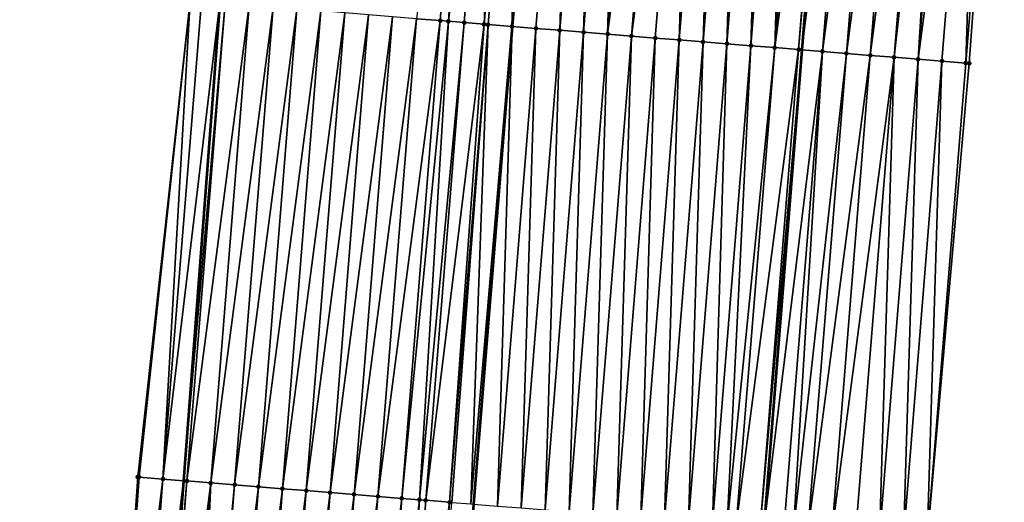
# Model space of a CAD drawing. Header units: feet. Extents: x 2017424 to 2024169, y 808042 to 818730.
# Tile 106 of 256: x 2023664 to 2023705, y 811559 to 811580. Entities that reach past the tile are written whole.
import ezdxf

# ---------------------------------------------------------------- set-up
doc = ezdxf.new("R2010")
doc.units = ezdxf.units.FT
doc.header["$MEASUREMENT"] = 0
for name, color, linetype, lineweight in [('EP_Travel Lane', 172, 'Continuous', 53), ('NB-Road Shots', 141, 'Continuous', 100), ('NB-Road X-Section', 40, 'Continuous', 13), ('STRIPING', 60, 'Continuous', 53)]:
    doc.layers.add(name, color=color, linetype=linetype, lineweight=lineweight)
doc.layers.add('I-77-MM15-17_NB-Surface-BORDER', color=7, linetype='Continuous')
doc.layers.add('I-77-MM15-17_NB-Surface-TIN', color=7, linetype='Continuous')

msp = doc.modelspace()

# ---------------------------------------------------------------- linework, layer by layer
at = {"layer": 'EP_Travel Lane'}
for points in [[(2023697.766186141, 811598.2091396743, 329.8744049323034), (2023696.17854484, 811578.2802652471, 329.3047296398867), (2023694.590932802, 811558.3517581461, 328.7203276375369), (2023693.072172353, 811538.4773690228, 328.127356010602), (2023691.579368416, 811518.5403138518, 327.5922338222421), (2023690.086601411, 811498.6037519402, 327.0396563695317), (2023688.593847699, 811478.6673675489, 326.4807973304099), (2023687.101045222, 811458.7303318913, 325.9449831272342), (2023685.608375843, 811438.7950738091, 325.3462702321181), (2023684.115686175, 811418.8595447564, 324.7571456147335), (2023682.623057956, 811398.9248363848, 324.1389815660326), (2023681.130487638, 811378.9909013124, 323.4934530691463), (2023679.637859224, 811359.0561903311, 322.8753813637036), (2023678.060182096, 811339.0726287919, 322.2459856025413), (2023676.445383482, 811319.1486483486, 321.5912873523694)], [(2023671.879553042, 811580.2422293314, 329.1758011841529), (2023670.371638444, 811560.3061592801, 328.6367559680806), (2023668.86806995, 811540.2897613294, 328.1174356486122), (2023667.375472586, 811520.3512315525, 327.6336527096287), (2023665.8828536, 811500.4124129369, 327.1600923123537), (2023664.390219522, 811480.4733927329, 326.6936651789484), (2023662.897506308, 811460.5333153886, 326.2646441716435), (2023661.404904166, 811440.5947217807, 325.7831221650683), (2023659.912461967, 811420.6582647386, 325.2259988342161), (2023658.420151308, 811400.723564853, 324.6066996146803), (2023656.927858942, 811380.7891093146, 323.9787566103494), (2023655.435536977, 811360.85425839, 323.3648018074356), (2023653.867909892, 811341.0064724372, 322.7470970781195), (2023652.255299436, 811321.0824451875, 322.0886459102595)]]:
    msp.add_polyline3d(points, dxfattribs=at)
at = {"layer": 'I-77-MM15-17_NB-Surface-BORDER', "color": 3, "linetype": 'Continuous', "lineweight": -3}
for points in [[(2023704.621530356, 811597.6562034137, 329.8875886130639), (2023703.155388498, 811577.7174169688, 329.3226146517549), (2023701.408889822, 811557.8017967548, 328.7350605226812), (2023699.886841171, 811537.966954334, 328.1349117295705), (2023698.394198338, 811518.0299337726, 327.5981483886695), (2023698.895954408, 811497.9433368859, 327.0705266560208), (2023696.406137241, 811478.0814399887, 326.5173169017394), (2023694.913633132, 811458.1462723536, 325.9149862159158), (2023692.423956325, 811438.2862502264, 325.2954387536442), (2023691.928727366, 811418.2773055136, 324.6619034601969), (2023688.441857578, 811398.492157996, 324.0347251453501), (2023687.946652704, 811378.4835349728, 323.3898041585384), (2023686.454310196, 811358.5505258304, 322.711096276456), (2023683.881199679, 811338.6080861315, 322.1031658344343), (2023681.277368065, 811318.7625601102, 321.4864727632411)], [(2023648.521568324, 811321.3878087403, 321.9662261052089), (2023650.249993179, 811341.3034614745, 322.5967161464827), (2023651.429499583, 811361.158349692, 323.2181525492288), (2023652.489194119, 811381.1258827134, 323.821826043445), (2023654.020643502, 811401.0577558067, 324.4374824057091), (2023655.348895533, 811421.0052524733, 325.0386934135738), (2023657.024817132, 811440.9282089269, 325.5875080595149), (2023658.810079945, 811460.8442654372, 326.0910645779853), (2023660.425512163, 811480.7747150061, 326.5355701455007), (2023662.381803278, 811500.6782038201, 327.0307931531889), (2023664.607051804, 811520.5612047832, 327.5383873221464), (2023667.072659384, 811540.4257778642, 328.061209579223), (2023668.464207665, 811560.4614453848, 328.5758379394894), (2023670.649388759, 811580.3423212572, 329.1387895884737)]]:
    msp.add_polyline3d(points, dxfattribs=at)
at = {"layer": 'I-77-MM15-17_NB-Surface-TIN', "color": 128, "linetype": 'Continuous', "lineweight": -3}
for points in [[(2023680.089627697, 811579.5776948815, 329.2843585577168), (2023681.086370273, 811579.497045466, 329.2964119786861), (2023682.692738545, 811599.4248443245, 329.8487982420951)], [(2023681.086370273, 811579.497045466, 329.2964119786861), (2023681.422025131, 811579.4698951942, 329.3001298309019), (2023682.692738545, 811599.4248443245, 329.8487982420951)], [(2023681.422025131, 811579.4698951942, 329.3001298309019), (2023683.689481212, 811599.344196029, 329.8608067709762), (2023682.692738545, 811599.4248443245, 329.8487982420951)], [(2023681.422025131, 811579.4698951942, 329.3001298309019), (2023682.083116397, 811579.4164400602, 329.3067008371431), (2023683.689481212, 811599.344196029, 329.8608067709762)], [(2023682.083116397, 811579.4164400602, 329.3067008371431), (2023682.913068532, 811579.3493932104, 329.3124727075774), (2023683.689481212, 811599.344196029, 329.8608067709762)], [(2023682.913068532, 811579.3493932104, 329.3124727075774), (2023684.686229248, 811599.263614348, 329.8701443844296), (2023683.689481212, 811599.344196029, 329.8608067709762)], [(2023682.913068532, 811579.3493932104, 329.3124727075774), (2023683.079869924, 811579.3359264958, 329.3133073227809), (2023684.686229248, 811599.263614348, 329.8701443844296)], [(2023683.079869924, 811579.3359264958, 329.3133073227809), (2023684.713414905, 811599.2614174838, 329.8703612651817), (2023684.686229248, 811599.263614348, 329.8701443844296)], [(2023683.079869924, 811579.3359264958, 329.3133073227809), (2023684.076630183, 811579.2554964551, 329.316564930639), (2023684.713414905, 811599.2614174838, 329.8703612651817)], [(2023684.076630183, 811579.2554964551, 329.316564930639), (2023685.682985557, 811599.1831353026, 329.8753668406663), (2023684.713414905, 811599.2614174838, 329.8703612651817)], [(2023684.076630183, 811579.2554964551, 329.316564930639), (2023685.690959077, 811599.1824925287, 329.8753681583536), (2023685.682985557, 811599.1831353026, 329.8753668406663)], [(2023684.076630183, 811579.2554964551, 329.316564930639), (2023684.084603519, 811579.2548536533, 329.3165679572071), (2023685.690959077, 811599.1824925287, 329.8753681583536)], [(2023686.679752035, 811599.1027824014, 329.8755315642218), (2023685.690959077, 811599.1824925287, 329.8753681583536), (2023684.084603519, 811579.2548536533, 329.3165679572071)], [(2023685.073396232, 811579.1751382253, 329.3169432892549), (2023686.679752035, 811599.1027824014, 329.8755315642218), (2023684.084603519, 811579.2548536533, 329.3165679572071)], [(2023685.073396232, 811579.1751382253, 329.3169432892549), (2023686.070164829, 811579.0948116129, 329.3160539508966), (2023686.679752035, 811599.1027824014, 329.8755315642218)], [(2023686.070164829, 811579.0948116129, 329.3160539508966), (2023687.676523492, 811599.0224912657, 329.8732197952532), (2023686.679752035, 811599.1027824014, 329.8755315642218)], [(2023686.070164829, 811579.0948116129, 329.3160539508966), (2023687.066934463, 811579.0144978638, 329.3146488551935), (2023687.676523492, 811599.0224912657, 329.8732197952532)], [(2023687.066934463, 811579.0144978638, 329.3146488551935), (2023688.673294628, 811598.9421961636, 329.8710670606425), (2023687.676523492, 811599.0224912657, 329.8732197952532)], [(2023687.066934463, 811579.0144978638, 329.3146488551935), (2023688.06370358, 811578.9341777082, 329.3135006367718), (2023688.673294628, 811598.9421961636, 329.8710670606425)], [(2023688.06370358, 811578.9341777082, 329.3135006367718), (2023689.670060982, 811598.8618417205, 329.8712936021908), (2023688.673294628, 811598.9421961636, 329.8710670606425)], [(2023688.06370358, 811578.9341777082, 329.3135006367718), (2023690.66682334, 811598.7814377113, 329.8735074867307), (2023689.670060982, 811598.8618417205, 329.8712936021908)], [(2023688.06370358, 811578.9341777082, 329.3135006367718), (2023689.060472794, 811578.8538587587, 329.3123040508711), (2023690.66682334, 811598.7814377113, 329.8735074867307)], [(2023689.060472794, 811578.8538587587, 329.3123040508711), (2023691.663586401, 811598.7010424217, 329.8753717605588), (2023690.66682334, 811598.7814377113, 329.8735074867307)], [(2023689.060472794, 811578.8538587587, 329.3123040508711), (2023690.057242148, 811578.7735415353, 329.3110382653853), (2023691.663586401, 811598.7010424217, 329.8753717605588)], [(2023690.057242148, 811578.7735415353, 329.3110382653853), (2023691.054012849, 811578.6932410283, 329.3091022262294), (2023691.663586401, 811598.7010424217, 329.8753717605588)], [(2023691.054012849, 811578.6932410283, 329.3091022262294), (2023692.660352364, 811598.6206831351, 329.8757925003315), (2023691.663586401, 811598.7010424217, 329.8753717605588)], [(2023691.054012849, 811578.6932410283, 329.3091022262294), (2023692.050784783, 811578.6129557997, 329.3065536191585), (2023692.660352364, 811598.6206831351, 329.8757925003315)], [(2023692.050784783, 811578.6129557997, 329.3065536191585), (2023693.657120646, 811598.5403526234, 329.8750595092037), (2023692.660352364, 811598.6206831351, 329.8757925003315)], [(2023692.050784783, 811578.6129557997, 329.3065536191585), (2023693.047557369, 811578.5326786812, 329.3036798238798), (2023693.657120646, 811598.5403526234, 329.8750595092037)], [(2023693.047557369, 811578.5326786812, 329.3036798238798), (2023694.653890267, 811598.4600387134, 329.8736608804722), (2023693.657120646, 811598.5403526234, 329.8750595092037)], [(2023693.047557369, 811578.5326786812, 329.3036798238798), (2023694.044328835, 811578.4523876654, 329.3013632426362), (2023694.653890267, 811598.4600387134, 329.8736608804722)], [(2023694.044328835, 811578.4523876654, 329.3013632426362), (2023695.650659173, 811598.3797159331, 329.8726178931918), (2023694.653890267, 811598.4600387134, 329.8736608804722)], [(2023694.044328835, 811578.4523876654, 329.3013632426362), (2023695.041096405, 811578.3720483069, 329.300984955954), (2023695.650659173, 811598.3797159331, 329.8726178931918)], [(2023695.041096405, 811578.3720483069, 329.300984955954), (2023696.647426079, 811598.2993683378, 329.8725698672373), (2023695.650659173, 811598.3797159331, 329.8726178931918)], [(2023695.041096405, 811578.3720483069, 329.300984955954), (2023697.644189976, 811598.2189834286, 329.8740179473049), (2023696.647426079, 811598.2993683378, 329.8725698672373)], [(2023695.041096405, 811578.3720483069, 329.300984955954), (2023696.037857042, 811578.2916229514, 329.3040547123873), (2023697.644189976, 811598.2189834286, 329.8740179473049)], [(2023696.037857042, 811578.2916229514, 329.3040547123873), (2023697.766186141, 811598.2091396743, 329.8744049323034), (2023697.644189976, 811598.2189834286, 329.8740179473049)], [(2023696.037857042, 811578.2916229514, 329.3040547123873), (2023696.17854484, 811578.2802652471, 329.3047296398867), (2023697.766186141, 811598.2091396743, 329.8744049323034)], [(2023698.640950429, 811598.1385557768, 329.8771797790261), (2023697.766186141, 811598.2091396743, 329.8744049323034), (2023696.17854484, 811578.2802652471, 329.3047296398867)], [(2023697.034614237, 811578.2111548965, 329.3088364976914), (2023698.640950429, 811598.1385557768, 329.8771797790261), (2023696.17854484, 811578.2802652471, 329.3047296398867)], [(2023697.034614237, 811578.2111548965, 329.3088364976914), (2023699.63770742, 811598.058085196, 329.8820628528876), (2023698.640950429, 811598.1385557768, 329.8771797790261)], [(2023697.034614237, 811578.2111548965, 329.3088364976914), (2023698.031375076, 811578.1307320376, 329.3118061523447), (2023699.63770742, 811598.058085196, 329.8820628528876)], [(2023698.031375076, 811578.1307320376, 329.3118061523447), (2023700.63446334, 811597.977601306, 329.8874795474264), (2023699.63770742, 811598.058085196, 329.8820628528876)], [(2023698.031375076, 811578.1307320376, 329.3118061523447), (2023699.028137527, 811578.0503291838, 329.3139737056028), (2023700.63446334, 811597.977601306, 329.8874795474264)], [(2023699.028137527, 811578.0503291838, 329.3139737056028), (2023701.631223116, 811597.8971652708, 329.8909775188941), (2023700.63446334, 811597.977601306, 329.8874795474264)], [(2023699.028137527, 811578.0503291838, 329.3139737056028), (2023700.024899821, 811577.9699243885, 329.316219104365), (2023701.631223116, 811597.8971652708, 329.8909775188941)], [(2023700.024899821, 811577.9699243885, 329.316219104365), (2023702.247923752, 811597.8474305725, 329.8918865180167), (2023701.631223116, 811597.8971652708, 329.8909775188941)], [(2023700.024899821, 811577.9699243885, 329.316219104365), (2023701.02166191, 811577.8895170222, 329.318567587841), (2023702.247923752, 811597.8474305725, 329.8918865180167)], [(2023701.02166191, 811577.8895170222, 329.318567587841), (2023702.627988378, 811597.8167972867, 329.8917469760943), (2023702.247923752, 811597.8474305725, 329.8918865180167)], [(2023701.02166191, 811577.8895170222, 329.318567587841), (2023703.624757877, 811597.7364818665, 329.8904088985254), (2023702.627988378, 811597.8167972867, 329.8917469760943)], [(2023701.02166191, 811577.8895170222, 329.318567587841), (2023702.018422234, 811577.8090877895, 329.3217928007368), (2023703.624757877, 811597.7364818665, 329.8904088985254)], [(2023702.018422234, 811577.8090877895, 329.3217928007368), (2023703.015187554, 811577.7287205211, 329.3225335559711), (2023703.624757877, 811597.7364818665, 329.8904088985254)], [(2023703.015187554, 811577.7287205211, 329.3225335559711), (2023704.621530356, 811597.6562034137, 329.8875886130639), (2023703.624757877, 811597.7364818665, 329.8904088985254)], [(2023703.015187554, 811577.7287205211, 329.3225335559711), (2023703.155388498, 811577.7174169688, 329.3226146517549), (2023704.621530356, 811597.6562034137, 329.8875886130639)], [(2023668.515901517, 811560.4572319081, 328.5776889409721), (2023670.649388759, 811580.3423212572, 329.1387895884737), (2023668.464207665, 811560.4614453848, 328.5758379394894)], [(2023669.512598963, 811560.3760226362, 328.6121897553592), (2023670.649388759, 811580.3423212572, 329.1387895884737), (2023668.515901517, 811560.4572319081, 328.5776889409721)], [(2023669.512598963, 811560.3760226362, 328.6121897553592), (2023671.118987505, 811580.3040729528, 329.1544938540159), (2023670.649388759, 811580.3423212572, 329.1387895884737)], [(2023669.512598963, 811560.3760226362, 328.6121897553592), (2023671.879553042, 811580.2422293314, 329.1758011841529), (2023671.118987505, 811580.3040729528, 329.1544938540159)], [(2023669.512598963, 811560.3760226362, 328.6121897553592), (2023670.371638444, 811560.3061592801, 328.6367559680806), (2023671.879553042, 811580.2422293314, 329.1758011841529)], [(2023672.115698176, 811580.223027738, 329.1824168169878), (2023671.879553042, 811580.2422293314, 329.1758011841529), (2023670.371638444, 811560.3061592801, 328.6367559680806)], [(2023670.509308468, 811560.2949629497, 328.6406929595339), (2023672.115698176, 811580.223027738, 329.1824168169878), (2023670.371638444, 811560.3061592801, 328.6367559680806)], [(2023670.509308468, 811560.2949629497, 328.6406929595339), (2023673.112428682, 811580.1422285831, 329.2004740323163), (2023672.115698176, 811580.223027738, 329.1824168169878)], [(2023670.509308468, 811560.2949629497, 328.6406929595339), (2023671.506037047, 811560.2141399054, 328.6597080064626), (2023673.112428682, 811580.1422285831, 329.2004740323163)], [(2023671.506037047, 811560.2141399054, 328.6597080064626), (2023674.109170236, 811580.0615665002, 329.213035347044), (2023673.112428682, 811580.1422285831, 329.2004740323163)], [(2023671.506037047, 811560.2141399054, 328.6597080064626), (2023672.502780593, 811560.1335025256, 328.6712788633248), (2023674.109170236, 811580.0615665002, 329.213035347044)], [(2023672.502780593, 811560.1335025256, 328.6712788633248), (2023675.105914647, 811579.9809398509, 329.2241759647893), (2023674.109170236, 811580.0615665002, 329.213035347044)], [(2023672.502780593, 811560.1335025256, 328.6712788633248), (2023673.49952974, 811560.0529346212, 328.68006410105), (2023675.105914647, 811579.9809398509, 329.2241759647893)], [(2023673.49952974, 811560.0529346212, 328.68006410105), (2023676.102655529, 811579.9002694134, 329.2370722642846), (2023675.105914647, 811579.9809398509, 329.2241759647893)], [(2023673.49952974, 811560.0529346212, 328.68006410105), (2023674.496274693, 811559.9723146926, 328.6909352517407), (2023676.102655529, 811579.9002694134, 329.2370722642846)], [(2023674.496274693, 811559.9723146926, 328.6909352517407), (2023677.099395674, 811579.8195898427, 329.250334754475), (2023676.102655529, 811579.9002694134, 329.2370722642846)], [(2023674.496274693, 811559.9723146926, 328.6909352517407), (2023675.493015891, 811559.8916481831, 328.7036740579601), (2023677.099395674, 811579.8195898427, 329.250334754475)], [(2023675.493015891, 811559.8916481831, 328.7036740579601), (2023678.096138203, 811579.7389398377, 329.2624118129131), (2023677.099395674, 811579.8195898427, 329.250334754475)], [(2023675.493015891, 811559.8916481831, 328.7036740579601), (2023676.489758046, 811559.8109935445, 328.715936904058), (2023678.096138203, 811579.7389398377, 329.2624118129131)], [(2023676.489758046, 811559.8109935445, 328.715936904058), (2023679.092883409, 811579.6583230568, 329.2731567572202), (2023678.096138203, 811579.7389398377, 329.2624118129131)], [(2023676.489758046, 811559.8109935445, 328.715936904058), (2023677.486504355, 811559.7303904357, 328.726133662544), (2023679.092883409, 811579.6583230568, 329.2731567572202)], [(2023677.486504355, 811559.7303904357, 328.726133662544), (2023680.089627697, 811579.5776948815, 329.2843585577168), (2023679.092883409, 811579.6583230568, 329.2731567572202)], [(2023677.486504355, 811559.7303904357, 328.726133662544), (2023678.483251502, 811559.6497977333, 328.735913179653), (2023680.089627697, 811579.5776948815, 329.2843585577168)], [(2023678.483251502, 811559.6497977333, 328.735913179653), (2023681.086370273, 811579.497045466, 329.2964119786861), (2023680.089627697, 811579.5776948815, 329.2843585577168)], [(2023678.483251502, 811559.6497977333, 328.735913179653), (2023679.479997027, 811559.5691849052, 328.746499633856), (2023681.086370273, 811579.497045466, 329.2964119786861)], [(2023679.479997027, 811559.5691849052, 328.746499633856), (2023681.422025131, 811579.4698951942, 329.3001298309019), (2023681.086370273, 811579.497045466, 329.2964119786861)], [(2023679.479997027, 811559.5691849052, 328.746499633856), (2023680.216964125, 811559.5095886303, 328.7540599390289), (2023681.422025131, 811579.4698951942, 329.3001298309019)], [(2023680.216964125, 811559.5095886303, 328.7540599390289), (2023682.083116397, 811579.4164400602, 329.3067008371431), (2023681.422025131, 811579.4698951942, 329.3001298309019)], [(2023680.216964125, 811559.5095886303, 328.7540599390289), (2023680.476743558, 811559.4885845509, 328.7565859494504), (2023682.083116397, 811579.4164400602, 329.3067008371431)], [(2023680.476743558, 811559.4885845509, 328.7565859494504), (2023682.913068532, 811579.3493932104, 329.3124727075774), (2023682.083116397, 811579.4164400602, 329.3067008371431)], [(2023680.476743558, 811559.4885845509, 328.7565859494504), (2023681.47349519, 811559.408047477, 328.7641350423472), (2023682.913068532, 811579.3493932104, 329.3124727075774)], [(2023681.47349519, 811559.408047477, 328.7641350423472), (2023683.079869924, 811579.3359264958, 329.3133073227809), (2023682.913068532, 811579.3493932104, 329.3124727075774)], [(2023681.47349519, 811559.408047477, 328.7641350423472), (2023681.570837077, 811559.400189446, 328.764587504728), (2023683.079869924, 811579.3359264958, 329.3133073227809)], [(2023681.570837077, 811559.400189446, 328.764587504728), (2023682.360083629, 811559.3365325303, 328.7660299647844), (2023683.079869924, 811579.3359264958, 329.3133073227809)], [(2023682.360083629, 811559.3365325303, 328.7660299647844), (2023684.076630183, 811579.2554964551, 329.316564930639), (2023683.079869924, 811579.3359264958, 329.3133073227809)], [(2023682.360083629, 811559.3365325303, 328.7660299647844), (2023682.470258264, 811559.327652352, 328.7659927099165), (2023684.076630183, 811579.2554964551, 329.316564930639)], [(2023682.470258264, 811559.327652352, 328.7659927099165), (2023682.478231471, 811559.327010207, 328.7659699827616), (2023684.076630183, 811579.2554964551, 329.316564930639)], [(2023684.076630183, 811579.2554964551, 329.316564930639), (2023682.478231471, 811559.327010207, 328.7659699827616), (2023684.084603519, 811579.2548536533, 329.3165679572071)], [(2023683.467030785, 811559.2473744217, 328.7631514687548), (2023684.084603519, 811579.2548536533, 329.3165679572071), (2023682.478231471, 811559.327010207, 328.7659699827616)], [(2023683.467030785, 811559.2473744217, 328.7631514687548), (2023685.073396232, 811579.1751382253, 329.3169432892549), (2023684.084603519, 811579.2548536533, 329.3165679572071)], [(2023683.467030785, 811559.2473744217, 328.7631514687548), (2023684.463809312, 811559.1671709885, 328.7573232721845), (2023685.073396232, 811579.1751382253, 329.3169432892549)], [(2023684.463809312, 811559.1671709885, 328.7573232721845), (2023686.070164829, 811579.0948116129, 329.3160539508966), (2023685.073396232, 811579.1751382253, 329.3169432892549)], [(2023684.463809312, 811559.1671709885, 328.7573232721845), (2023685.460588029, 811559.0869699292, 328.7513998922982), (2023686.070164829, 811579.0948116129, 329.3160539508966)], [(2023685.460588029, 811559.0869699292, 328.7513998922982), (2023687.066934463, 811579.0144978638, 329.3146488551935), (2023686.070164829, 811579.0948116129, 329.3160539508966)], [(2023685.460588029, 811559.0869699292, 328.7513998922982), (2023686.457364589, 811559.00674209, 328.7465502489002), (2023687.066934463, 811579.0144978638, 329.3146488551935)], [(2023686.457364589, 811559.00674209, 328.7465502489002), (2023688.06370358, 811578.9341777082, 329.3135006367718), (2023687.066934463, 811579.0144978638, 329.3146488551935)], [(2023686.457364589, 811559.00674209, 328.7465502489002), (2023687.454137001, 811558.9264628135, 328.7437629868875), (2023688.06370358, 811578.9341777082, 329.3135006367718)], [(2023687.454137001, 811558.9264628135, 328.7437629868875), (2023689.060472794, 811578.8538587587, 329.3123040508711), (2023688.06370358, 811578.9341777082, 329.3135006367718)], [(2023687.454137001, 811558.9264628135, 328.7437629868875), (2023688.450910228, 811558.8461936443, 328.7405704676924), (2023689.060472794, 811578.8538587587, 329.3123040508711)], [(2023688.450910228, 811558.8461936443, 328.7405704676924), (2023690.057242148, 811578.7735415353, 329.3110382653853), (2023689.060472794, 811578.8538587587, 329.3123040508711)], [(2023688.450910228, 811558.8461936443, 328.7405704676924), (2023689.447687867, 811558.7659791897, 328.7351841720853), (2023690.057242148, 811578.7735415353, 329.3110382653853)], [(2023689.447687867, 811558.7659791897, 328.7351841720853), (2023691.054012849, 811578.6932410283, 329.3091022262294), (2023690.057242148, 811578.7735415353, 329.3110382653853)], [(2023689.447687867, 811558.7659791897, 328.7351841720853), (2023690.444468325, 811558.6857997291, 328.7283947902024), (2023691.054012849, 811578.6932410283, 329.3091022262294)], [(2023690.444468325, 811558.6857997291, 328.7283947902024), (2023692.050784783, 811578.6129557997, 329.3065536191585), (2023691.054012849, 811578.6932410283, 329.3091022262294)], [(2023690.444468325, 811558.6857997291, 328.7283947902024), (2023691.441249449, 811558.6056285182, 328.7212746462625), (2023692.050784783, 811578.6129557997, 329.3065536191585)], [(2023691.441249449, 811558.6056285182, 328.7212746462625), (2023693.047557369, 811578.5326786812, 329.3036798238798), (2023692.050784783, 811578.6129557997, 329.3065536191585)], [(2023691.441249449, 811558.6056285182, 328.7212746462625), (2023692.438027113, 811558.5254143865, 328.7158753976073), (2023693.047557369, 811578.5326786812, 329.3036798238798)], [(2023692.438027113, 811558.5254143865, 328.7158753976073), (2023694.044328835, 811578.4523876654, 329.3013632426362), (2023693.047557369, 811578.5326786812, 329.3036798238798)], [(2023692.438027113, 811558.5254143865, 328.7158753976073), (2023693.058722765, 811558.4754156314, 328.71447473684), (2023694.044328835, 811578.4523876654, 329.3013632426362)], [(2023693.058722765, 811558.4754156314, 328.71447473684), (2023695.041096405, 811578.3720483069, 329.300984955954), (2023694.044328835, 811578.4523876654, 329.3013632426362)], [(2023693.058722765, 811558.4754156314, 328.71447473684), (2023693.434796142, 811558.445093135, 328.7147711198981), (2023695.041096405, 811578.3720483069, 329.300984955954)], [(2023693.434796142, 811558.445093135, 328.7147711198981), (2023696.037857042, 811578.2916229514, 329.3040547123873), (2023695.041096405, 811578.3720483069, 329.300984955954)], [(2023693.434796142, 811558.445093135, 328.7147711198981), (2023694.431554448, 811558.3646388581, 328.7190004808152), (2023696.037857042, 811578.2916229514, 329.3040547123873)], [(2023694.431554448, 811558.3646388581, 328.7190004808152), (2023696.17854484, 811578.2802652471, 329.3047296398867), (2023696.037857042, 811578.2916229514, 329.3040547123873)], [(2023694.431554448, 811558.3646388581, 328.7190004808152), (2023694.590932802, 811558.3517581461, 328.7203276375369), (2023696.17854484, 811578.2802652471, 329.3047296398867)], [(2023697.034614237, 811578.2111548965, 329.3088364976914), (2023696.17854484, 811578.2802652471, 329.3047296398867), (2023694.590932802, 811558.3517581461, 328.7203276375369)], [(2023695.42830457, 811558.2840830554, 328.7273005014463), (2023697.034614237, 811578.2111548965, 329.3088364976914), (2023694.590932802, 811558.3517581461, 328.7203276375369)], [(2023695.42830457, 811558.2840830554, 328.7273005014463), (2023695.830175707, 811558.2515929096, 328.7311067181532), (2023697.034614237, 811578.2111548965, 329.3088364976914)], [(2023695.830175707, 811558.2515929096, 328.7311067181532), (2023698.031375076, 811578.1307320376, 329.3118061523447), (2023697.034614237, 811578.2111548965, 329.3088364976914)], [(2023695.830175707, 811558.2515929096, 328.7311067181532), (2023696.425053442, 811558.2035117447, 328.736222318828), (2023698.031375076, 811578.1307320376, 329.3118061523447)], [(2023696.425053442, 811558.2035117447, 328.736222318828), (2023699.028137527, 811578.0503291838, 329.3139737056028), (2023698.031375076, 811578.1307320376, 329.3118061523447)], [(2023696.425053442, 811558.2035117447, 328.736222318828), (2023697.421809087, 811558.1230244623, 328.7417750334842), (2023699.028137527, 811578.0503291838, 329.3139737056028)], [(2023697.421809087, 811558.1230244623, 328.7417750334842), (2023700.024899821, 811577.9699243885, 329.316219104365), (2023699.028137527, 811578.0503291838, 329.3139737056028)], [(2023697.421809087, 811558.1230244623, 328.7417750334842), (2023698.418573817, 811558.0426498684, 328.7428095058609), (2023700.024899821, 811577.9699243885, 329.316219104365)], [(2023698.418573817, 811558.0426498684, 328.7428095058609), (2023699.415346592, 811557.9623750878, 328.7398419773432), (2023700.024899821, 811577.9699243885, 329.316219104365)], [(2023699.415346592, 811557.9623750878, 328.7398419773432), (2023701.02166191, 811577.8895170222, 329.318567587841), (2023700.024899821, 811577.9699243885, 329.316219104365)], [(2023699.415346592, 811557.9623750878, 328.7398419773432), (2023700.412120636, 811557.8821160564, 328.7362429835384), (2023701.02166191, 811577.8895170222, 329.318567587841)], [(2023700.412120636, 811557.8821160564, 328.7362429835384), (2023702.018422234, 811577.8090877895, 329.3217928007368), (2023701.02166191, 811577.8895170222, 329.318567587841)], [(2023700.412120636, 811557.8821160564, 328.7362429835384), (2023701.408889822, 811557.8017967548, 328.7350605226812), (2023702.018422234, 811577.8090877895, 329.3217928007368)], [(2023701.408889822, 811557.8017967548, 328.7350605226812), (2023703.015187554, 811577.7287205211, 329.3225335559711), (2023702.018422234, 811577.8090877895, 329.3217928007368)], [(2023701.408889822, 811557.8017967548, 328.7350605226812), (2023703.155388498, 811577.7174169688, 329.3226146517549), (2023703.015187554, 811577.7287205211, 329.3225335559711)], [(2023667.072659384, 811540.4257778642, 328.061209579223), (2023668.515901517, 811560.4572319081, 328.5776889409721), (2023668.464207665, 811560.4614453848, 328.5758379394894)], [(2023667.072659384, 811540.4257778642, 328.061209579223), (2023669.512598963, 811560.3760226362, 328.6121897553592), (2023668.515901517, 811560.4572319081, 328.5776889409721)], [(2023667.976239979, 811540.3572541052, 328.0919834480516), (2023669.512598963, 811560.3760226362, 328.6121897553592), (2023667.072659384, 811540.4257778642, 328.061209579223)], [(2023667.976239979, 811540.3572541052, 328.0919834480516), (2023670.371638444, 811560.3061592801, 328.6367559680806), (2023669.512598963, 811560.3760226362, 328.6121897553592)], [(2023667.976239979, 811540.3572541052, 328.0919834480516), (2023668.86806995, 811540.2897613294, 328.1174356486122), (2023670.371638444, 811560.3061592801, 328.6367559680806)], [(2023670.509308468, 811560.2949629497, 328.6406929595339), (2023670.371638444, 811560.3061592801, 328.6367559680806), (2023668.86806995, 811540.2897613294, 328.1174356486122)], [(2023668.973388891, 811540.2817909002, 328.1204413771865), (2023670.509308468, 811560.2949629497, 328.6406929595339), (2023668.86806995, 811540.2897613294, 328.1174356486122)], [(2023668.973388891, 811540.2817909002, 328.1204413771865), (2023671.506037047, 811560.2141399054, 328.6597080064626), (2023670.509308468, 811560.2949629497, 328.6406929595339)], [(2023668.973388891, 811540.2817909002, 328.1204413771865), (2023669.970558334, 811540.2066018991, 328.1391967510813), (2023671.506037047, 811560.2141399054, 328.6597080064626)], [(2023669.970558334, 811540.2066018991, 328.1391967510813), (2023670.625202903, 811540.1573860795, 328.1463733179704), (2023671.506037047, 811560.2141399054, 328.6597080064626)], [(2023670.625202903, 811540.1573860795, 328.1463733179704), (2023672.502780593, 811560.1335025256, 328.6712788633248), (2023671.506037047, 811560.2141399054, 328.6597080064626)], [(2023670.625202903, 811540.1573860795, 328.1463733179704), (2023670.967746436, 811540.1316621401, 328.1491328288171), (2023672.502780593, 811560.1335025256, 328.6712788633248)], [(2023670.967746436, 811540.1316621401, 328.1491328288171), (2023673.49952974, 811560.0529346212, 328.68006410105), (2023672.502780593, 811560.1335025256, 328.6712788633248)], [(2023670.967746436, 811540.1316621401, 328.1491328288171), (2023671.964942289, 811540.0568258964, 328.1554060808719), (2023673.49952974, 811560.0529346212, 328.68006410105)], [(2023671.964942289, 811540.0568258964, 328.1554060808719), (2023674.496274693, 811559.9723146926, 328.6909352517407), (2023673.49952974, 811560.0529346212, 328.68006410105)], [(2023671.964942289, 811540.0568258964, 328.1554060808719), (2023672.962136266, 811539.9819646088, 328.1625654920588), (2023674.496274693, 811559.9723146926, 328.6909352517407)], [(2023672.962136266, 811539.9819646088, 328.1625654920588), (2023675.493015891, 811559.8916481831, 328.7036740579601), (2023674.496274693, 811559.9723146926, 328.6909352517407)], [(2023672.962136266, 811539.9819646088, 328.1625654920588), (2023673.959326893, 811539.9070585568, 328.1713088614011), (2023675.493015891, 811559.8916481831, 328.7036740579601)], [(2023673.959326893, 811539.9070585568, 328.1713088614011), (2023676.489758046, 811559.8109935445, 328.715936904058), (2023675.493015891, 811559.8916481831, 328.7036740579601)], [(2023673.959326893, 811539.9070585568, 328.1713088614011), (2023674.956519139, 811539.832174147, 328.1792864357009), (2023676.489758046, 811559.8109935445, 328.715936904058)], [(2023674.956519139, 811539.832174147, 328.1792864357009), (2023677.486504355, 811559.7303904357, 328.726133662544), (2023676.489758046, 811559.8109935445, 328.715936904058)], [(2023674.956519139, 811539.832174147, 328.1792864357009), (2023675.953716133, 811539.7573531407, 328.1850205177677), (2023677.486504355, 811559.7303904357, 328.726133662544)], [(2023675.953716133, 811539.7573531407, 328.1850205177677), (2023678.483251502, 811559.6497977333, 328.735913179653), (2023677.486504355, 811559.7303904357, 328.726133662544)], [(2023675.953716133, 811539.7573531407, 328.1850205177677), (2023676.950914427, 811539.6825495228, 328.1901393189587), (2023678.483251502, 811559.6497977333, 328.735913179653)], [(2023676.950914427, 811539.6825495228, 328.1901393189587), (2023679.479997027, 811559.5691849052, 328.746499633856), (2023678.483251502, 811559.6497977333, 328.735913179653)], [(2023676.950914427, 811539.6825495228, 328.1901393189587), (2023677.948110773, 811539.6077198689, 328.1961793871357), (2023679.479997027, 811559.5691849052, 328.746499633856)], [(2023677.948110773, 811539.6077198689, 328.1961793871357), (2023680.216964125, 811559.5095886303, 328.7540599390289), (2023679.479997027, 811559.5691849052, 328.746499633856)], [(2023677.948110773, 811539.6077198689, 328.1961793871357), (2023678.945305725, 811539.5328716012, 328.2028780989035), (2023680.216964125, 811559.5095886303, 328.7540599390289)], [(2023678.945305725, 811539.5328716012, 328.2028780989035), (2023680.476743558, 811559.4885845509, 328.7565859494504), (2023680.216964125, 811559.5095886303, 328.7540599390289)], [(2023678.945305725, 811539.5328716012, 328.2028780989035), (2023681.47349519, 811559.408047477, 328.7641350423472), (2023680.476743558, 811559.4885845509, 328.7565859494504)], [(2023678.945305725, 811539.5328716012, 328.2028780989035), (2023679.942506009, 811539.4580945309, 328.2070575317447), (2023681.47349519, 811559.408047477, 328.7641350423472)], [(2023679.942506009, 811539.4580945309, 328.2070575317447), (2023681.570837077, 811559.400189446, 328.764587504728), (2023681.47349519, 811559.408047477, 328.7641350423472)]]:
    msp.add_3dface(points, dxfattribs=at)
at = {"layer": 'NB-Road Shots', "lineweight": 100}
for p in [(2023681.086370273, 811579.497045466, 329.2964119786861), (2023681.422025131, 811579.4698951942, 329.3001298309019), (2023682.083116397, 811579.4164400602, 329.3067008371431), (2023682.913068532, 811579.3493932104, 329.3124727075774), (2023683.079869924, 811579.3359264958, 329.3133073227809), (2023684.076630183, 811579.2554964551, 329.316564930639), (2023685.073396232, 811579.1751382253, 329.3169432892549), (2023686.070164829, 811579.0948116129, 329.3160539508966), (2023687.066934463, 811579.0144978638, 329.3146488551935), (2023688.06370358, 811578.9341777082, 329.3135006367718), (2023689.060472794, 811578.8538587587, 329.3123040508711), (2023690.057242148, 811578.7735415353, 329.3110382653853), (2023691.054012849, 811578.6932410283, 329.3091022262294), (2023692.050784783, 811578.6129557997, 329.3065536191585), (2023693.047557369, 811578.5326786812, 329.3036798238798), (2023694.044328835, 811578.4523876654, 329.3013632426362), (2023695.041096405, 811578.3720483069, 329.300984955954), (2023696.037857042, 811578.2916229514, 329.3040547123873), (2023697.034614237, 811578.2111548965, 329.3088364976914), (2023698.031375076, 811578.1307320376, 329.3118061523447), (2023699.028137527, 811578.0503291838, 329.3139737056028), (2023700.024899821, 811577.9699243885, 329.316219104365), (2023701.02166191, 811577.8895170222, 329.318567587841), (2023702.018422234, 811577.8090877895, 329.3217928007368), (2023703.015187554, 811577.7287205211, 329.3225335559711), (2023703.155388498, 811577.7174169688, 329.3226146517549), (2023668.464207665, 811560.4614453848, 328.5758379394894), (2023668.515901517, 811560.4572319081, 328.5776889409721), (2023669.512598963, 811560.3760226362, 328.6121897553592), (2023670.509308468, 811560.2949629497, 328.6406929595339), (2023671.506037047, 811560.2141399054, 328.6597080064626), (2023672.502780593, 811560.1335025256, 328.6712788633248), (2023673.49952974, 811560.0529346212, 328.68006410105), (2023674.496274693, 811559.9723146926, 328.6909352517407), (2023675.493015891, 811559.8916481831, 328.7036740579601), (2023676.489758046, 811559.8109935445, 328.715936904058), (2023677.486504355, 811559.7303904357, 328.726133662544), (2023678.483251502, 811559.6497977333, 328.735913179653), (2023679.479997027, 811559.5691849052, 328.746499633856), (2023680.216964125, 811559.5095886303, 328.7540599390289), (2023680.476743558, 811559.4885845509, 328.7565859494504), (2023681.47349519, 811559.408047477, 328.7641350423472)]:
    msp.add_point(p, dxfattribs=at)
at = {"layer": 'NB-Road X-Section', "extrusion": (0.08032365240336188, 0.9964549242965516, 0.02501389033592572), "elevation": 971260.0794302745, "flags": 128}
msp.add_lwpolyline([(-1951950.846240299, -23973.17161674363), (-1951950.705584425, -23973.17169786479), (-1951949.705584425, -23973.17243885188), (-1951948.705584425, -23973.17566507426), (-1951947.705584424, -23973.17801429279), (-1951946.705584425, -23973.18026039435), (-1951945.705584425, -23973.18242862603), (-1951944.705584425, -23973.18539921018), (-1951943.705584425, -23973.19018249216), (-1951942.705584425, -23973.1932532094), (-1951941.705584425, -23973.19287480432), (-1951940.705584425, -23973.190557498), (-1951939.705584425, -23973.18768280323), (-1951938.705584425, -23973.18513339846), (-1951937.705584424, -23973.18319675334), (-1951936.705584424, -23973.18193057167), (-1951935.705584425, -23973.18073361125), (-1951934.705584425, -23973.17958503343), (-1951933.705584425, -23973.17817949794), (-1951932.705584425, -23973.17728988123), (-1951931.705584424, -23973.17766835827), (-1951930.705584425, -23973.18092698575), (-1951930.5382403, -23973.18176186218), (-1951929.705584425, -23973.18753553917), (-1951929.042335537, -23973.1941086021), (-1951928.705584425, -23973.19782761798), (-1951927.705584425, -23973.2098848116), (-1951926.705584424, -23973.2210901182), (-1951925.705584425, -23973.23183842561), (-1951924.705584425, -23973.2439192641), (-1951923.705584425, -23973.25718590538), (-1951922.705584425, -23973.27008624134), (-1951921.705584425, -23973.28123034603), (-1951920.705584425, -23973.29379559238), (-1951919.705584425, -23973.31185845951), (-1951918.705584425, -23973.33979016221), (-1951918.234430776, -23973.3554993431)], dxfattribs=at)
at = {"layer": 'NB-Road X-Section', "extrusion": (0.08032365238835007, 0.9964549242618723, 0.02501389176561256), "elevation": 971240.0793722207, "flags": 128}
msp.add_lwpolyline([(-1951950.705596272, -23973.26030879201), (-1951949.705596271, -23973.25912596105), (-1951948.705596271, -23973.25552584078), (-1951947.705596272, -23973.25255738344), (-1951946.705596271, -23973.25359217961), (-1951945.705596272, -23973.25914663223), (-1951945.108778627, -23973.26426383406), (-1951944.705596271, -23973.26807124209), (-1951943.705596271, -23973.27637386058), (-1951942.705596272, -23973.28060454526), (-1951942.328302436, -23973.28090102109), (-1951941.705596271, -23973.27949992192), (-1951940.705596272, -23973.27409898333), (-1951939.705596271, -23973.26697661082), (-1951938.705596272, -23973.2601851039), (-1951937.705596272, -23973.25479712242), (-1951936.705596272, -23973.25160360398), (-1951935.705596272, -23973.24881546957), (-1951934.705596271, -23973.24396430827), (-1951933.705596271, -23973.23803907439), (-1951932.705596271, -23973.23220905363), (-1951931.705596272, -23973.22936692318), (-1951931.595064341, -23973.22932965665), (-1951930.803254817, -23973.23077256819), (-1951930.705596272, -23973.23122517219), (-1951929.705596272, -23973.23877662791), (-1951929.444969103, -23973.24130342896), (-1951928.705596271, -23973.24886610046), (-1951927.705596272, -23973.25945586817), (-1951926.705596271, -23973.2692384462), (-1951925.705596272, -23973.27943839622), (-1951924.705596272, -23973.29170508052), (-1951923.705596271, -23973.30444787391), (-1951922.705596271, -23973.31532242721), (-1951921.705596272, -23973.32411041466), (-1951920.705596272, -23973.33568489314), (-1951919.705596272, -23973.35470589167), (-1951918.705596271, -23973.38321801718), (-1951917.705596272, -23973.41772963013), (-1951917.653731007, -23973.41958121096)], dxfattribs=at)
at = {"layer": 'STRIPING'}
msp.add_polyline3d([(2023685.690959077, 811599.1824925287, 329.8753681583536), (2023684.084603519, 811579.2548536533, 329.3165679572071), (2023682.478231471, 811559.327010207, 328.7659699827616), (2023680.947717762, 811539.3828202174, 328.2076281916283), (2023679.454981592, 811519.4445519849, 327.7150098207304), (2023677.962228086, 811499.5060522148, 327.2305845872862), (2023676.469614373, 811479.5694196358, 326.6800898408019), (2023674.976943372, 811459.632021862, 326.1566710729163), (2023673.484352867, 811439.6956992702, 325.5952075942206), (2023671.991822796, 811419.760183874, 325.0051819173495), (2023670.499298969, 811399.8247518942, 324.4122046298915), (2023669.006868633, 811379.8905686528, 323.7750417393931), (2023667.514460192, 811359.9566778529, 323.1275306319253), (2023665.946292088, 811340.0404017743, 322.5133478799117), (2023664.339359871, 811320.1161619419, 321.847795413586)], dxfattribs=at)

doc.saveas('drawing.dxf')
